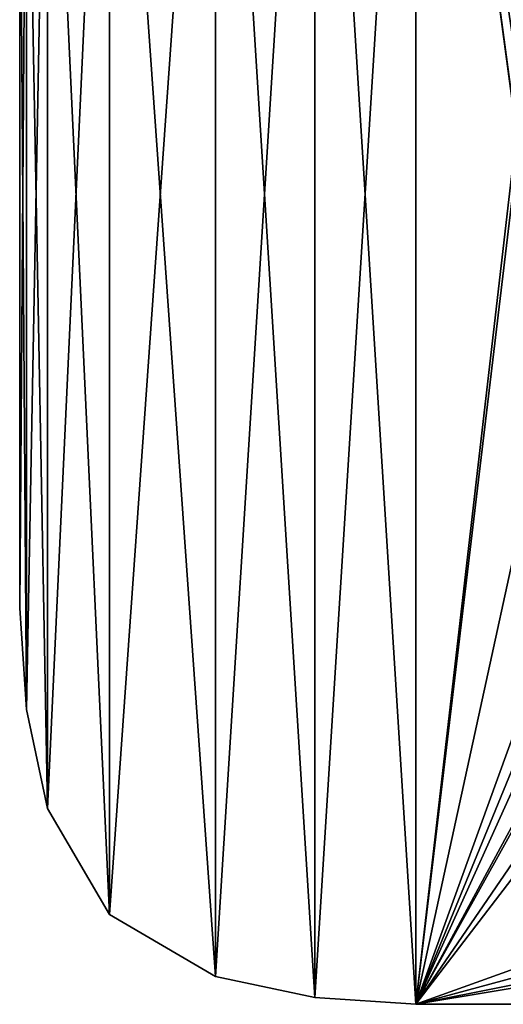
# Model space of a CAD drawing. Header units: millimetres. Extents: x -108 to 108, y -64 to 45.
# Tile 1 of 256: x -108 to -81, y -45 to 10. Entities that reach past the tile are written whole.
import ezdxf

# ---------------------------------------------------------------- set-up
doc = ezdxf.new("R2010")
doc.units = ezdxf.units.MM
doc.header["$LTSCALE"] = 65.185185
for name, color, linetype in [('1', 7, 'CONTINUOUS'), ('13', 7, 'CONTINUOUS'), ('14', 7, 'CONTINUOUS'), ('15', 7, 'CONTINUOUS'), ('16', 7, 'CONTINUOUS'), ('2', 7, 'CONTINUOUS'), ('3', 7, 'CONTINUOUS')]:
    doc.layers.add(name, color=color, linetype=linetype)

msp = doc.modelspace()

# ---------------------------------------------------------------- linework, layer by layer
at = {"layer": '1', "linetype": 'CONTINUOUS'}
for points in [[(-91.619, 44.613, 2), (-86, -45, 2), (-86, 45, 2), (-91.619, 44.613, 2)], [(-86, 45, 2), (-86, -45, 2), (-80.404, 3.382, 2), (-86, 45, 2)], [(42.03, 10.375, 2), (-86, 45, 2), (39.25, 0, 2), (42.03, 10.375, 2)], [(39.25, 0, 2), (-86, 45, 2), (-39.989, 8.561, 2), (39.25, 0, 2)], [(-39.989, 8.561, 2), (-86, 45, 2), (-41.05, 9, 2), (-39.989, 8.561, 2)], [(-41.05, 9, 2), (-86, 45, 2), (-78.95, 9, 2), (-41.05, 9, 2)], [(-78.95, 9, 2), (-86, 45, 2), (-80.011, 8.561, 2), (-78.95, 9, 2)], [(-80.011, 8.561, 2), (-86, 45, 2), (-80.45, 7.5, 2), (-80.011, 8.561, 2)], [(-80.45, 7.5, 2), (-86, 45, 2), (-80.45, 3.752, 2), (-80.45, 7.5, 2)], [(-80.45, 3.752, 2), (-86, 45, 2), (-80.404, 3.382, 2), (-80.45, 3.752, 2)], [(-97.132, 43.46, 2), (-91.619, -44.613, 2), (-91.619, 44.613, 2), (-97.132, 43.46, 2)], [(-91.619, -44.613, 2), (-86, -45, 2), (-91.619, 44.613, 2), (-91.619, -44.613, 2)], [(-103.013, 40.013, 2), (-97.132, -43.46, 2), (-97.132, 43.46, 2), (-103.013, 40.013, 2)], [(-97.132, -43.46, 2), (-91.619, -44.613, 2), (-97.132, 43.46, 2), (-97.132, -43.46, 2)], [(-106.46, 34.132, 2), (-103.013, -40.013, 2), (-103.013, 40.013, 2), (-106.46, 34.132, 2)], [(-103.013, -40.013, 2), (-97.132, -43.46, 2), (-103.013, 40.013, 2), (-103.013, -40.013, 2)], [(-107.613, 28.619, 2), (-106.46, -34.132, 2), (-106.46, 34.132, 2), (-107.613, 28.619, 2)], [(-106.46, -34.132, 2), (-103.013, -40.013, 2), (-106.46, 34.132, 2), (-106.46, -34.132, 2)], [(-108, 23, 2), (-107.613, -28.619, 2), (-107.613, 28.619, 2), (-108, 23, 2)], [(-107.613, -28.619, 2), (-106.46, -34.132, 2), (-107.613, 28.619, 2), (-107.613, -28.619, 2)], [(-108, -23, 2), (-107.613, -28.619, 2), (-108, 23, 2), (-108, -23, 2)], [(-80.404, 3.382, 2), (-86, -45, 2), (-80.267, 3.034, 2), (-80.404, 3.382, 2)], [(-80.267, 3.034, 2), (-86, -45, 2), (-76.621, -1.925, 2), (-80.267, 3.034, 2)], [(-76.621, -1.925, 2), (-86, -45, 2), (-71.784, -5.763, 2), (-76.621, -1.925, 2)], [(-71.784, -5.763, 2), (-86, -45, 2), (-66.099, -8.173, 2), (-71.784, -5.763, 2)], [(-86, -45, 2), (86, -45, 2), (-66.099, -8.173, 2), (-86, -45, 2)]]:
    msp.add_3dface(points, dxfattribs=at)
at = {"layer": '13', "linetype": 'CONTINUOUS'}
for points in [[(-91.619, -44.613, 2), (-97.132, -43.46, 2), (-91.619, -44.613), (-91.619, -44.613, 2)], [(-97.132, -43.46, 2), (-97.132, -43.46), (-91.619, -44.613), (-97.132, -43.46, 2)], [(-86, -45, 2), (-91.619, -44.613, 2), (-86, -45), (-86, -45, 2)], [(-91.619, -44.613, 2), (-91.619, -44.613), (-86, -45), (-91.619, -44.613, 2)]]:
    msp.add_3dface(points, dxfattribs=at)
at = {"layer": '14', "linetype": 'CONTINUOUS'}
for points in [[(-103.013, -40.013, 2), (-106.46, -34.132, 2), (-103.013, -40.013), (-103.013, -40.013, 2)], [(-106.46, -34.132, 2), (-106.46, -34.132), (-103.013, -40.013), (-106.46, -34.132, 2)], [(-97.132, -43.46, 2), (-103.013, -40.013, 2), (-97.132, -43.46), (-97.132, -43.46, 2)], [(-103.013, -40.013, 2), (-103.013, -40.013), (-97.132, -43.46), (-103.013, -40.013, 2)]]:
    msp.add_3dface(points, dxfattribs=at)
at = {"layer": '15', "linetype": 'CONTINUOUS'}
for points in [[(-107.613, -28.619, 2), (-108, -23, 2), (-107.613, -28.619), (-107.613, -28.619, 2)], [(-108, -23, 2), (-108, -23), (-107.613, -28.619), (-108, -23, 2)], [(-106.46, -34.132, 2), (-107.613, -28.619, 2), (-106.46, -34.132), (-106.46, -34.132, 2)], [(-107.613, -28.619, 2), (-107.613, -28.619), (-106.46, -34.132), (-107.613, -28.619, 2)]]:
    msp.add_3dface(points, dxfattribs=at)
at = {"layer": '16', "linetype": 'CONTINUOUS'}
for points in [[(-108, -23, 2), (-108, 23, 2), (-108, -23), (-108, -23, 2)], [(-108, 23, 2), (-108, 23), (-108, -23), (-108, 23, 2)]]:
    msp.add_3dface(points, dxfattribs=at)
at = {"layer": '2', "linetype": 'CONTINUOUS'}
for points in [[(-91.619, 44.613), (-86, 45), (-91.619, -44.613), (-91.619, 44.613)], [(-91.619, -44.613), (-86, 45), (-86, -45), (-91.619, -44.613)], [(-86, 45), (86, 45), (-60, 7), (-86, 45)], [(-86, -45), (-86, 45), (-66.657, 2.163), (-86, -45)], [(-86, 45), (-60, 7), (-64.115, 5.663), (-86, 45)], [(-66.657, 2.163), (-86, 45), (-64.115, 5.663), (-66.657, 2.163)], [(-97.132, 43.46), (-91.619, 44.613), (-97.132, -43.46), (-97.132, 43.46)], [(-97.132, -43.46), (-91.619, 44.613), (-91.619, -44.613), (-97.132, -43.46)], [(-103.013, 40.013), (-97.132, 43.46), (-103.013, -40.013), (-103.013, 40.013)], [(-103.013, -40.013), (-97.132, 43.46), (-97.132, -43.46), (-103.013, -40.013)], [(-106.46, 34.132), (-103.013, 40.013), (-106.46, -34.132), (-106.46, 34.132)], [(-106.46, -34.132), (-103.013, 40.013), (-103.013, -40.013), (-106.46, -34.132)], [(-107.613, 28.619), (-106.46, 34.132), (-107.613, -28.619), (-107.613, 28.619)], [(-107.613, -28.619), (-106.46, 34.132), (-106.46, -34.132), (-107.613, -28.619)], [(-108, 23), (-107.613, 28.619), (-108, -23), (-108, 23)], [(-108, -23), (-107.613, 28.619), (-107.613, -28.619), (-108, -23)], [(-66.657, -2.163), (-86, -45), (-66.657, 2.163), (-66.657, -2.163)], [(-86, -45), (-55.885, -5.663), (39.25, 0), (-86, -45)], [(42.03, -10.375), (-86, -45), (39.25, 0), (42.03, -10.375)], [(-64.115, -5.663), (-86, -45), (-66.657, -2.163), (-64.115, -5.663)], [(-55.885, -5.663), (-86, -45), (-60, -7), (-55.885, -5.663)], [(-60, -7), (-86, -45), (-64.115, -5.663), (-60, -7)], [(49.625, -17.97), (-86, -45), (42.03, -10.375), (49.625, -17.97)], [(60, -20.75), (-86, -45), (49.625, -17.97), (60, -20.75)], [(86, -45), (-86, -45), (60, -20.75), (86, -45)]]:
    msp.add_3dface(points, dxfattribs=at)
at = {"layer": '3', "linetype": 'CONTINUOUS'}
for points in [[(86, -45, 2), (-86, -45, 2), (86, -45), (86, -45, 2)], [(-86, -45, 2), (-86, -45), (86, -45), (-86, -45, 2)]]:
    msp.add_3dface(points, dxfattribs=at)

doc.saveas('drawing.dxf')
